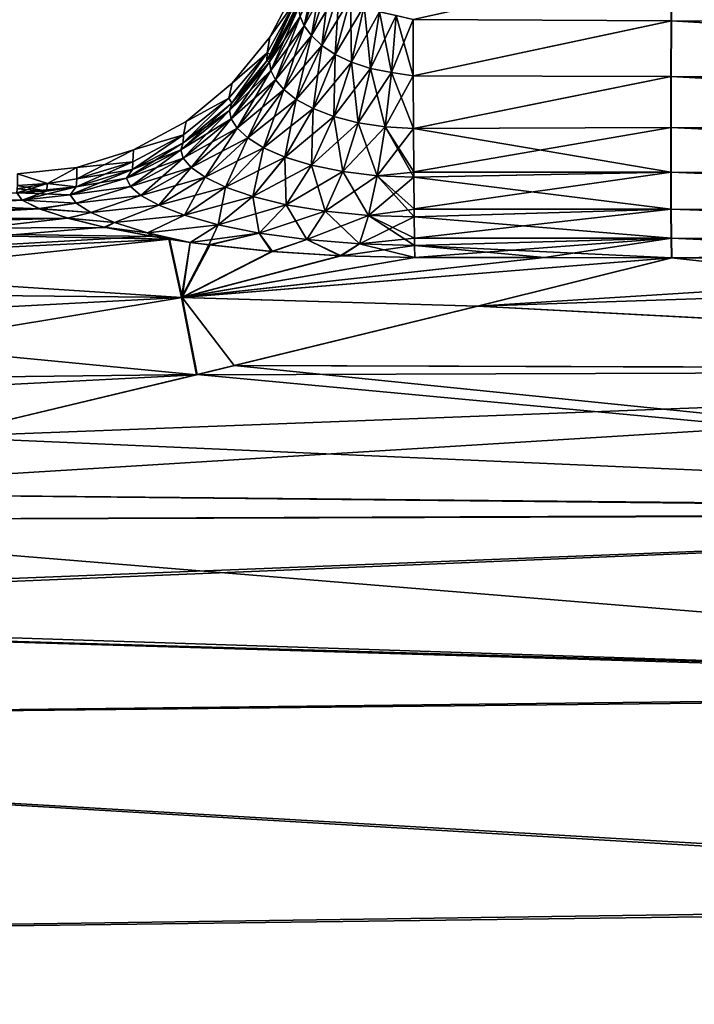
# Model space of a CAD drawing. Header units: metres. Extents: x 59 to 132, y -85 to 85.
# Tile 23 of 35: x 117.54 to 123.05, y 15.97 to 24.02. Entities that reach past the tile are written whole.
import ezdxf

# ---------------------------------------------------------------- set-up
doc = ezdxf.new("R2010")
doc.units = ezdxf.units.M
doc.layers.add('solid_21424500', color=7, linetype='CONTINUOUS')

msp = doc.modelspace()

# ---------------------------------------------------------------- linework, layer by layer
at = {"layer": 'solid_21424500'}
for points in [[(119.866249, 23.966637, 3.652904), (119.978767, 24.502693, 3.53731), (119.831596, 24.043629, 3.516143)], [(119.866249, 23.966637, 3.652904), (120.016823, 24.425083, 3.654044), (119.978767, 24.502693, 3.53731)], [(122.863472, 24.008406, -4.124275), (120.756241, 24.018255, -4.143424), (122.866264, 24.486567, -4.079709)], [(120.756241, 24.017557, 4.143557), (122.86557, 24.008396, 4.124256), (122.868362, 24.486538, 4.07969)], [(131.250854, 23.961645, -4.051515), (122.863472, 24.008406, -4.124275), (122.866264, 24.486567, -4.079709)], [(122.868362, 24.486538, 4.07969), (122.86557, 24.008396, 4.124256), (131.250519, 23.961632, 4.05152)], [(131.250854, 23.961645, -4.051515), (122.866264, 24.486567, -4.079709), (131.249908, 24.427891, -4.006546)], [(122.868362, 24.486538, 4.07969), (131.250519, 23.961632, 4.05152), (131.249908, 24.427891, 4.006546)], [(119.831596, 24.043673, -3.516123), (120.016823, 24.425114, -3.654043), (119.866249, 23.966669, -3.652903)], [(119.866249, 23.966669, -3.652903), (120.016823, 24.425114, -3.654043), (120.074013, 24.344755, -3.765576)], [(119.924767, 23.886389, 3.787729), (120.016823, 24.425083, 3.654044), (119.866249, 23.966637, 3.652904)], [(119.924767, 23.886389, 3.787729), (120.073997, 24.344738, 3.76556), (120.016823, 24.425083, 3.654044)], [(119.811752, 24.305382, 0.000109), (119.583183, 23.874937, 0.000104), (119.799347, 24.177727, 2.528355)], [(119.811752, 24.305382, 0.000109), (119.799347, 24.177794, -2.528121), (119.583183, 23.874937, 0.000104)], [(119.866249, 23.966669, -3.652903), (120.074013, 24.344755, -3.765576), (119.924782, 23.886406, -3.787747)], [(120.008621, 23.806969, 3.916317), (120.073997, 24.344738, 3.76556), (119.924767, 23.886389, 3.787729)], [(119.924782, 23.886406, -3.787747), (120.074013, 24.344755, -3.765576), (120.150208, 24.265821, -3.868748)], [(120.008621, 23.806969, 3.916317), (120.150192, 24.265814, 3.868725), (120.073997, 24.344738, 3.76556)], [(119.924782, 23.886406, -3.787747), (120.150208, 24.265821, -3.868748), (120.008644, 23.806976, -3.916346)], [(120.118126, 23.732857, 4.033361), (120.150192, 24.265814, 3.868725), (120.008621, 23.806969, 3.916317)], [(120.008644, 23.806976, -3.916346), (120.150208, 24.265821, -3.868748), (120.244652, 24.192722, -3.960107)], [(120.118126, 23.732857, 4.033361), (120.244629, 24.192717, 3.960085), (120.150192, 24.265814, 3.868725)], [(119.799347, 24.177794, -2.528121), (119.594925, 23.730335, -3.199354), (119.56089, 23.679752, -3.193805)], [(119.561485, 23.746124, -2.494573), (119.799347, 24.177794, -2.528121), (119.56089, 23.679752, -3.193805)], [(119.583183, 23.874937, 0.000104), (119.799347, 24.177794, -2.528121), (119.561485, 23.746124, -2.494573)], [(119.799347, 24.177727, 2.528355), (119.561485, 23.746067, 2.494806), (119.594925, 23.730293, 3.19936)], [(119.583183, 23.874937, 0.000104), (119.561485, 23.746067, 2.494806), (119.799347, 24.177727, 2.528355)], [(119.582214, 23.671139, 3.360875), (119.824928, 24.17285, 3.247915), (119.798538, 24.109097, 3.24092)], [(119.818794, 24.113935, 3.380505), (119.824928, 24.17285, 3.247915), (119.582214, 23.671139, 3.360875)], [(119.799347, 24.177794, -2.528121), (119.798553, 24.109171, -3.24092), (119.594925, 23.730335, -3.199354)], [(119.799347, 24.177727, 2.528355), (119.594925, 23.730293, 3.19936), (119.798538, 24.109097, 3.24092)], [(120.008644, 23.806976, -3.916346), (120.244652, 24.192722, -3.960107), (120.118149, 23.732862, -4.033388)], [(120.251938, 23.668619, 4.132994), (120.244629, 24.192717, 3.960085), (120.118126, 23.732857, 4.033361)], [(120.118149, 23.732862, -4.033388), (120.244652, 24.192722, -3.960107), (120.355682, 24.129807, -4.03607)], [(120.251938, 23.668619, 4.132994), (120.355652, 24.129801, 4.036053), (120.244629, 24.192717, 3.960085)], [(119.818787, 24.113981, -3.380488), (119.582214, 23.671185, -3.360854), (119.594925, 23.730335, -3.199354)], [(119.818787, 24.113981, -3.380488), (119.831596, 24.043673, -3.516123), (119.582214, 23.671185, -3.360854)], [(119.818794, 24.113935, 3.380505), (119.582214, 23.671139, 3.360875), (119.592789, 23.601765, 3.528261)], [(119.582214, 23.671139, 3.360875), (119.798538, 24.109097, 3.24092), (119.594925, 23.730293, 3.19936)], [(119.831596, 24.043629, 3.516143), (119.818794, 24.113935, 3.380505), (119.592789, 23.601765, 3.528261)], [(119.818787, 24.113981, -3.380488), (119.594925, 23.730335, -3.199354), (119.798553, 24.109171, -3.24092)], [(120.118149, 23.732862, -4.033388), (120.355682, 24.129807, -4.03607), (120.251968, 23.668623, -4.133018)], [(120.406883, 23.61862, 4.209261), (120.355652, 24.129801, 4.036053), (120.251938, 23.668619, 4.132994)], [(120.251968, 23.668623, -4.133018), (120.355682, 24.129807, -4.03607), (120.480667, 24.081139, -4.093132)], [(120.251968, 23.668623, -4.133018), (120.480667, 24.081139, -4.093132), (120.406929, 23.618629, -4.209272)], [(120.406883, 23.61862, 4.209261), (120.480637, 24.081129, 4.093123), (120.355652, 24.129801, 4.036053)], [(120.577614, 23.586555, 4.256907), (120.480637, 24.081129, 4.093123), (120.406883, 23.61862, 4.209261)], [(120.406929, 23.618629, -4.209272), (120.480667, 24.081139, -4.093132), (120.615822, 24.050064, -4.128293)], [(120.577614, 23.586555, 4.256907), (120.615807, 24.050058, 4.128284), (120.480637, 24.081129, 4.093123)], [(119.831596, 24.043673, -3.516123), (119.592781, 23.601809, -3.528235), (119.582214, 23.671185, -3.360854)], [(119.831596, 24.043673, -3.516123), (119.866249, 23.966669, -3.652903), (119.592781, 23.601809, -3.528235)], [(119.831596, 24.043629, 3.516143), (119.592789, 23.601765, 3.528261), (119.630569, 23.525368, 3.699346)], [(119.866249, 23.966637, 3.652904), (119.831596, 24.043629, 3.516143), (119.630569, 23.525368, 3.699346)], [(120.406929, 23.618629, -4.209272), (120.615822, 24.050064, -4.128293), (120.577629, 23.586561, -4.256921)], [(120.577614, 23.586555, 4.256907), (120.756744, 23.557539, 4.279336), (120.615807, 24.050058, 4.128284)], [(120.577629, 23.586561, -4.256921), (120.615822, 24.050064, -4.128293), (120.756241, 24.018255, -4.143424)], [(120.756241, 24.018255, -4.143424), (120.756744, 23.557863, -4.279211), (120.577629, 23.586561, -4.256921)], [(120.615807, 24.050058, 4.128284), (120.756744, 23.557539, 4.279336), (120.756241, 24.017557, 4.143557)], [(122.863472, 24.008406, -4.124275), (120.756744, 23.557863, -4.279211), (120.756241, 24.018255, -4.143424)], [(120.756241, 24.017557, 4.143557), (120.756744, 23.557539, 4.279336), (122.86557, 24.008396, 4.124256)], [(122.863472, 24.008406, -4.124275), (122.861603, 23.553875, -4.258535), (120.756744, 23.557863, -4.279211)], [(120.756744, 23.557539, 4.279336), (122.863701, 23.553865, 4.258516), (122.86557, 24.008396, 4.124256)], [(131.250748, 23.512539, -4.180864), (122.861603, 23.553875, -4.258535), (122.863472, 24.008406, -4.124275)], [(131.250854, 23.961645, -4.051515), (131.250748, 23.512539, -4.180864), (122.863472, 24.008406, -4.124275)], [(122.86557, 24.008396, 4.124256), (122.863701, 23.553865, 4.258516), (131.250381, 23.51252, 4.180875)], [(122.86557, 24.008396, 4.124256), (131.250381, 23.51252, 4.180875), (131.250519, 23.961632, 4.05152)], [(119.866249, 23.966669, -3.652903), (119.630569, 23.5254, -3.699343), (119.592781, 23.601809, -3.528235)], [(119.866249, 23.966669, -3.652903), (119.924782, 23.886406, -3.787747), (119.630569, 23.5254, -3.699343)], [(119.866249, 23.966637, 3.652904), (119.630569, 23.525368, 3.699346), (119.699028, 23.445213, 3.870347)], [(119.924767, 23.886389, 3.787729), (119.866249, 23.966637, 3.652904), (119.699028, 23.445213, 3.870347)], [(119.583183, 23.874937, 0.000104), (119.275444, 23.497021, 0.0001), (119.561485, 23.746067, 2.494806)], [(119.583183, 23.874937, 0.000104), (119.561485, 23.746124, -2.494573), (119.275444, 23.497021, 0.0001)], [(119.924782, 23.886406, -3.787747), (119.699036, 23.44523, -3.87037), (119.630569, 23.5254, -3.699343)], [(119.924767, 23.886389, 3.787729), (119.699028, 23.445213, 3.870347), (119.800888, 23.365314, 4.035536)], [(119.924782, 23.886406, -3.787747), (120.008644, 23.806976, -3.916346), (119.699036, 23.44523, -3.87037)], [(120.008621, 23.806969, 3.916317), (119.924767, 23.886389, 3.787729), (119.800888, 23.365314, 4.035536)], [(119.249359, 23.375578, -2.465776), (119.561485, 23.746124, -2.494573), (119.272606, 23.334091, -3.155879)], [(119.275444, 23.497021, 0.0001), (119.561485, 23.746124, -2.494573), (119.249359, 23.375578, -2.465776)], [(119.561485, 23.746067, 2.494806), (119.249374, 23.375528, 2.466007), (119.272606, 23.334049, 3.155887)], [(119.275444, 23.497021, 0.0001), (119.249374, 23.375528, 2.466007), (119.561485, 23.746067, 2.494806)], [(119.561485, 23.746124, -2.494573), (119.56089, 23.679752, -3.193805), (119.272606, 23.334091, -3.155879)], [(119.561485, 23.746067, 2.494806), (119.272606, 23.334049, 3.155887), (119.560875, 23.679689, 3.193808)], [(119.561485, 23.746067, 2.494806), (119.560875, 23.679689, 3.193808), (119.594925, 23.730293, 3.19936)], [(120.008644, 23.806976, -3.916346), (119.800919, 23.365322, -4.035573), (119.699036, 23.44523, -3.87037)], [(120.008621, 23.806969, 3.916317), (119.800888, 23.365314, 4.035536), (119.937241, 23.290228, 4.187563)], [(120.008644, 23.806976, -3.916346), (120.118149, 23.732862, -4.033388), (119.800919, 23.365322, -4.035573)], [(120.118126, 23.732857, 4.033361), (120.008621, 23.806969, 3.916317), (119.937241, 23.290228, 4.187563)], [(119.255737, 23.275482, 3.362115), (119.594925, 23.730293, 3.19936), (119.560875, 23.679689, 3.193808)], [(119.582214, 23.671139, 3.360875), (119.594925, 23.730293, 3.19936), (119.255737, 23.275482, 3.362115)], [(119.255737, 23.275482, 3.362115), (119.560875, 23.679689, 3.193808), (119.272606, 23.334049, 3.155887)], [(119.582214, 23.671185, -3.360854), (119.255737, 23.27553, -3.362087), (119.272606, 23.334091, -3.155879)], [(119.582214, 23.671185, -3.360854), (119.592781, 23.601809, -3.528235), (119.255737, 23.27553, -3.362087)], [(119.582214, 23.671139, 3.360875), (119.255737, 23.275482, 3.362115), (119.268814, 23.206944, 3.57607)], [(119.592789, 23.601765, 3.528261), (119.582214, 23.671139, 3.360875), (119.268814, 23.206944, 3.57607)], [(119.582214, 23.671185, -3.360854), (119.272606, 23.334091, -3.155879), (119.56089, 23.679752, -3.193805)], [(119.594925, 23.730335, -3.199354), (119.582214, 23.671185, -3.360854), (119.56089, 23.679752, -3.193805)], [(120.118149, 23.732862, -4.033388), (119.937271, 23.290234, -4.187597), (119.800919, 23.365322, -4.035573)], [(120.118126, 23.732857, 4.033361), (119.937241, 23.290228, 4.187563), (120.106728, 23.224714, 4.318157)], [(120.118149, 23.732862, -4.033388), (120.251968, 23.668623, -4.133018), (119.937271, 23.290234, -4.187597)], [(120.251968, 23.668623, -4.133018), (120.106773, 23.224718, -4.318188), (119.937271, 23.290234, -4.187597)], [(120.251938, 23.668619, 4.132994), (120.118126, 23.732857, 4.033361), (120.106728, 23.224714, 4.318157)], [(120.251938, 23.668619, 4.132994), (120.106728, 23.224714, 4.318157), (120.305336, 23.173437, 4.418836)], [(120.251968, 23.668623, -4.133018), (120.406929, 23.618629, -4.209272), (120.106773, 23.224718, -4.318188)], [(120.406883, 23.61862, 4.209261), (120.251938, 23.668619, 4.132994), (120.305336, 23.173437, 4.418836)], [(119.592781, 23.601809, -3.528235), (119.268799, 23.206987, -3.576037), (119.255737, 23.27553, -3.362087)], [(119.592781, 23.601809, -3.528235), (119.630569, 23.5254, -3.699343), (119.268799, 23.206987, -3.576037)], [(119.592789, 23.601765, 3.528261), (119.268814, 23.206944, 3.57607), (119.316681, 23.131077, 3.794949)], [(119.630569, 23.525368, 3.699346), (119.592789, 23.601765, 3.528261), (119.316681, 23.131077, 3.794949)], [(120.406929, 23.618629, -4.209272), (120.305397, 23.173447, -4.41885), (120.106773, 23.224718, -4.318188)], [(120.406883, 23.61862, 4.209261), (120.305336, 23.173437, 4.418836), (120.525848, 23.140417, 4.482055)], [(120.406929, 23.618629, -4.209272), (120.577629, 23.586561, -4.256921), (120.305397, 23.173447, -4.41885)], [(120.577629, 23.586561, -4.256921), (120.525864, 23.140425, -4.482075), (120.305397, 23.173447, -4.41885)], [(120.577614, 23.586555, 4.256907), (120.406883, 23.61862, 4.209261), (120.525848, 23.140417, 4.482055)], [(120.577614, 23.586555, 4.256907), (120.525848, 23.140417, 4.482055), (120.758064, 23.128357, 4.502775)], [(120.577629, 23.586561, -4.256921), (120.756744, 23.557863, -4.279211), (120.525864, 23.140425, -4.482075)], [(120.577614, 23.586555, 4.256907), (120.758064, 23.128357, 4.502775), (120.756744, 23.557539, 4.279336)], [(119.275444, 23.497021, 0.0001), (118.90023, 23.185991, 0.000096), (119.249374, 23.375528, 2.466007)], [(119.275444, 23.497021, 0.0001), (119.249359, 23.375578, -2.465776), (118.90023, 23.185991, 0.000096)], [(119.630569, 23.5254, -3.699343), (119.316681, 23.131109, -3.794946), (119.268799, 23.206987, -3.576037)], [(119.630569, 23.5254, -3.699343), (119.699036, 23.44523, -3.87037), (119.316681, 23.131109, -3.794946)], [(119.630569, 23.525368, 3.699346), (119.316681, 23.131077, 3.794949), (119.40387, 23.051006, 4.013917)], [(119.699028, 23.445213, 3.870347), (119.630569, 23.525368, 3.699346), (119.40387, 23.051006, 4.013917)], [(120.756744, 23.557863, -4.279211), (120.758057, 23.128361, -4.502782), (120.525864, 23.140425, -4.482075)], [(122.861603, 23.553875, -4.258535), (120.758057, 23.128361, -4.502782), (120.756744, 23.557863, -4.279211)], [(120.756744, 23.557539, 4.279336), (120.758064, 23.128357, 4.502775), (122.863701, 23.553865, 4.258516)], [(122.861603, 23.553875, -4.258535), (122.860687, 23.135874, -4.474216), (120.758057, 23.128361, -4.502782)], [(120.758064, 23.128357, 4.502775), (122.862785, 23.135857, 4.4742), (122.863701, 23.553865, 4.258516)], [(131.249664, 23.096241, -4.391003), (122.860687, 23.135874, -4.474216), (122.861603, 23.553875, -4.258535)], [(131.250748, 23.512539, -4.180864), (131.249664, 23.096241, -4.391003), (122.861603, 23.553875, -4.258535)], [(122.863701, 23.553865, 4.258516), (122.862785, 23.135857, 4.4742), (131.249298, 23.096226, 4.391017)], [(122.863701, 23.553865, 4.258516), (131.249298, 23.096226, 4.391017), (131.250381, 23.51252, 4.180875)], [(119.699036, 23.44523, -3.87037), (119.403885, 23.051023, -4.013947), (119.316681, 23.131109, -3.794946)], [(119.699028, 23.445213, 3.870347), (119.40387, 23.051006, 4.013917), (119.533943, 22.97068, 4.225615)], [(119.699036, 23.44523, -3.87037), (119.800919, 23.365322, -4.035573), (119.403885, 23.051023, -4.013947)], [(119.800888, 23.365314, 4.035536), (119.699028, 23.445213, 3.870347), (119.533943, 22.97068, 4.225615)], [(119.255737, 23.275482, 3.362115), (119.272606, 23.334049, 3.155887), (118.857162, 22.95343, 3.384801)], [(118.857162, 22.95343, 3.384801), (119.272606, 23.334049, 3.155887), (118.875977, 23.011629, 3.120513)], [(119.249359, 23.375578, -2.465776), (119.272606, 23.334091, -3.155879), (118.875977, 23.011671, -3.120503)], [(118.877869, 23.076454, -2.44253), (119.249359, 23.375578, -2.465776), (118.875977, 23.011671, -3.120503)], [(119.249374, 23.375528, 2.466007), (118.875977, 23.011629, 3.120513), (119.272606, 23.334049, 3.155887)], [(119.249374, 23.375528, 2.466007), (118.877892, 23.076405, 2.44276), (118.875977, 23.011629, 3.120513)], [(119.255737, 23.27553, -3.362087), (118.875977, 23.011671, -3.120503), (119.272606, 23.334091, -3.155879)], [(118.90023, 23.185991, 0.000096), (119.249359, 23.375578, -2.465776), (118.877869, 23.076454, -2.44253)], [(118.90023, 23.185991, 0.000096), (118.877892, 23.076405, 2.44276), (119.249374, 23.375528, 2.466007)], [(119.800919, 23.365322, -4.035573), (119.533974, 22.97069, -4.225661), (119.403885, 23.051023, -4.013947)], [(119.800888, 23.365314, 4.035536), (119.533943, 22.97068, 4.225615), (119.708328, 22.89472, 4.42058)], [(119.800919, 23.365322, -4.035573), (119.937271, 23.290234, -4.187597), (119.533974, 22.97069, -4.225661)], [(119.937241, 23.290228, 4.187563), (119.800888, 23.365314, 4.035536), (119.708328, 22.89472, 4.42058)], [(119.255737, 23.27553, -3.362087), (118.857162, 22.953478, -3.384766), (118.875977, 23.011671, -3.120503)], [(119.255737, 23.27553, -3.362087), (119.268799, 23.206987, -3.576037), (118.857162, 22.953478, -3.384766)], [(119.255737, 23.275482, 3.362115), (118.857162, 22.95343, 3.384801), (118.877457, 22.885571, 3.657672)], [(119.268814, 23.206944, 3.57607), (119.255737, 23.275482, 3.362115), (118.877457, 22.885571, 3.657672)], [(119.937271, 23.290234, -4.187597), (119.708366, 22.894728, -4.420624), (119.533974, 22.97069, -4.225661)], [(119.937241, 23.290228, 4.187563), (119.708328, 22.89472, 4.42058), (119.925339, 22.82807, 4.588154)], [(119.937271, 23.290234, -4.187597), (120.106773, 23.224718, -4.318188), (119.708366, 22.894728, -4.420624)], [(120.106728, 23.224714, 4.318157), (119.937241, 23.290228, 4.187563), (119.925339, 22.82807, 4.588154)], [(118.90023, 23.185991, 0.000096), (118.471794, 22.953671, 0.000093), (118.877892, 23.076405, 2.44276)], [(118.90023, 23.185991, 0.000096), (118.877869, 23.076454, -2.44253), (118.471794, 22.953671, 0.000093)], [(119.268799, 23.206987, -3.576037), (118.877449, 22.885614, -3.657631), (118.857162, 22.953478, -3.384766)], [(119.268799, 23.206987, -3.576037), (119.316681, 23.131109, -3.794946), (118.877449, 22.885614, -3.657631)], [(119.268814, 23.206944, 3.57607), (118.877457, 22.885571, 3.657672), (118.941963, 22.810137, 3.935222)], [(119.316681, 23.131077, 3.794949), (119.268814, 23.206944, 3.57607), (118.941963, 22.810137, 3.935222)], [(120.106773, 23.224718, -4.318188), (119.925392, 22.828074, -4.588194), (119.708366, 22.894728, -4.420624)], [(120.106728, 23.224714, 4.318157), (119.925339, 22.82807, 4.588154), (120.179832, 22.775652, 4.717399)], [(120.106773, 23.224718, -4.318188), (120.305397, 23.173447, -4.41885), (119.925392, 22.828074, -4.588194)], [(120.305397, 23.173447, -4.41885), (120.179901, 22.775661, -4.717417), (119.925392, 22.828074, -4.588194)], [(120.305336, 23.173437, 4.418836), (120.106728, 23.224714, 4.318157), (120.179832, 22.775652, 4.717399)], [(120.305336, 23.173437, 4.418836), (120.179832, 22.775652, 4.717399), (120.462524, 22.741777, 4.79858)], [(120.305397, 23.173447, -4.41885), (120.525864, 23.140425, -4.482075), (120.179901, 22.775661, -4.717417)], [(120.525848, 23.140417, 4.482055), (120.305336, 23.173437, 4.418836), (120.462524, 22.741777, 4.79858)], [(119.316681, 23.131109, -3.794946), (118.941963, 22.810169, -3.935218), (118.877449, 22.885614, -3.657631)], [(119.316681, 23.131109, -3.794946), (119.403885, 23.051023, -4.013947), (118.941963, 22.810169, -3.935218)], [(119.316681, 23.131077, 3.794949), (118.941963, 22.810137, 3.935222), (119.055763, 22.730133, 4.211287)], [(119.40387, 23.051006, 4.013917), (119.316681, 23.131077, 3.794949), (119.055763, 22.730133, 4.211287)], [(120.525864, 23.140425, -4.482075), (120.462547, 22.741783, -4.798606), (120.179901, 22.775661, -4.717417)], [(120.525848, 23.140417, 4.482055), (120.462524, 22.741777, 4.79858), (120.760284, 22.729572, 4.825026)], [(120.525864, 23.140425, -4.482075), (120.758057, 23.128361, -4.502782), (120.462547, 22.741783, -4.798606)], [(120.758057, 23.128361, -4.502782), (120.759987, 22.771574, -4.784256), (120.462547, 22.741783, -4.798606)], [(120.525848, 23.140417, 4.482055), (120.760284, 22.729572, 4.825026), (120.759987, 22.772488, 4.783378)], [(120.525848, 23.140417, 4.482055), (120.759987, 22.772488, 4.783378), (120.758064, 23.128357, 4.502775)], [(122.860687, 23.135874, -4.474216), (122.860733, 22.770933, -4.759392), (120.758057, 23.128361, -4.502782)], [(122.860733, 22.770933, -4.759392), (120.759987, 22.771574, -4.784256), (120.758057, 23.128361, -4.502782)], [(120.758064, 23.128357, 4.502775), (120.759987, 22.772488, 4.783378), (122.862785, 23.135857, 4.4742)], [(120.759987, 22.772488, 4.783378), (122.862831, 22.770908, 4.759384), (122.862785, 23.135857, 4.4742)], [(131.24765, 22.726231, -4.674806), (122.860733, 22.770933, -4.759392), (122.860687, 23.135874, -4.474216)], [(131.249664, 23.096241, -4.391003), (131.24765, 22.726231, -4.674806), (122.860687, 23.135874, -4.474216)], [(122.862785, 23.135857, 4.4742), (131.247284, 22.726223, 4.67482), (131.249298, 23.096226, 4.391017)], [(122.862785, 23.135857, 4.4742), (122.862831, 22.770908, 4.759384), (131.247284, 22.726223, 4.67482)], [(118.413101, 22.722427, 3.426884), (118.875977, 23.011629, 3.120513), (118.462601, 22.792961, 3.096522)], [(118.857162, 22.95343, 3.384801), (118.875977, 23.011629, 3.120513), (118.413101, 22.722427, 3.426884)], [(118.877892, 23.076405, 2.44276), (118.462601, 22.792961, 3.096522), (118.875977, 23.011629, 3.120513)], [(118.877892, 23.076405, 2.44276), (118.464485, 22.856615, 2.425677), (118.462601, 22.792961, 3.096522)], [(118.877869, 23.076454, -2.44253), (118.875977, 23.011671, -3.120503), (118.462608, 22.793007, -3.096512)], [(118.464462, 22.856668, -2.425449), (118.877869, 23.076454, -2.44253), (118.462608, 22.793007, -3.096512)], [(118.875977, 23.011671, -3.120503), (118.857162, 22.953478, -3.384766), (118.462608, 22.793007, -3.096512)], [(118.471794, 22.953671, 0.000093), (118.877869, 23.076454, -2.44253), (118.464462, 22.856668, -2.425449)], [(118.471794, 22.953671, 0.000093), (118.464485, 22.856615, 2.425677), (118.877892, 23.076405, 2.44276)], [(119.403885, 23.051023, -4.013947), (119.055779, 22.73015, -4.211325), (118.941963, 22.810169, -3.935218)], [(119.40387, 23.051006, 4.013917), (119.055763, 22.730133, 4.211287), (119.222763, 22.64946, 4.476775)], [(119.403885, 23.051023, -4.013947), (119.533974, 22.97069, -4.225661), (119.055779, 22.73015, -4.211325)], [(119.533943, 22.97068, 4.225615), (119.40387, 23.051006, 4.013917), (119.222763, 22.64946, 4.476775)], [(118.471794, 22.953671, 0.000093), (118.006432, 22.808887, 0.000091), (118.464485, 22.856615, 2.425677)], [(118.471794, 22.953671, 0.000093), (118.007729, 22.715672, -2.414492), (118.006432, 22.808887, 0.000091)], [(118.471794, 22.953671, 0.000093), (118.464462, 22.856668, -2.425449), (118.007729, 22.715672, -2.414492)], [(118.857162, 22.953478, -3.384766), (118.413094, 22.722475, -3.426842), (118.462608, 22.793007, -3.096512)], [(118.857162, 22.953478, -3.384766), (118.877449, 22.885614, -3.657631), (118.413094, 22.722475, -3.426842)], [(118.857162, 22.95343, 3.384801), (118.413101, 22.722427, 3.426884), (118.444756, 22.655054, 3.767032)], [(118.877457, 22.885571, 3.657672), (118.857162, 22.95343, 3.384801), (118.444756, 22.655054, 3.767032)], [(119.533974, 22.97069, -4.225661), (119.222809, 22.649469, -4.476834), (119.055779, 22.73015, -4.211325)], [(119.533943, 22.97068, 4.225615), (119.222763, 22.64946, 4.476775), (119.444328, 22.57279, 4.720173)], [(119.533974, 22.97069, -4.225661), (119.708366, 22.894728, -4.420624), (119.222809, 22.649469, -4.476834)], [(119.708328, 22.89472, 4.42058), (119.533943, 22.97068, 4.225615), (119.444328, 22.57279, 4.720173)], [(118.464462, 22.856668, -2.425449), (118.462608, 22.793007, -3.096512), (118.001808, 22.651979, -3.081039)], [(118.007729, 22.715672, -2.414492), (118.464462, 22.856668, -2.425449), (118.001808, 22.651979, -3.081039)], [(118.006432, 22.808887, 0.000091), (118.007744, 22.715611, 2.414719), (118.464485, 22.856615, 2.425677)], [(118.464485, 22.856615, 2.425677), (118.007744, 22.715611, 2.414719), (118.462601, 22.792961, 3.096522)], [(118.877449, 22.885614, -3.657631), (118.44474, 22.6551, -3.766982), (118.413094, 22.722475, -3.426842)], [(118.877449, 22.885614, -3.657631), (118.941963, 22.810169, -3.935218), (118.44474, 22.6551, -3.766982)], [(118.877457, 22.885571, 3.657672), (118.444756, 22.655054, 3.767032), (118.531219, 22.579931, 4.110202)], [(118.941963, 22.810137, 3.935222), (118.877457, 22.885571, 3.657672), (118.531219, 22.579931, 4.110202)], [(119.708366, 22.894728, -4.420624), (119.444382, 22.572796, -4.720228), (119.222809, 22.649469, -4.476834)], [(119.708328, 22.89472, 4.42058), (119.444328, 22.57279, 4.720173), (119.718079, 22.505213, 4.928599)], [(119.708366, 22.894728, -4.420624), (119.925392, 22.828074, -4.588194), (119.444382, 22.572796, -4.720228)], [(119.925339, 22.82807, 4.588154), (119.708328, 22.89472, 4.42058), (119.718079, 22.505213, 4.928599)], [(118.006432, 22.808887, 0.000091), (117.52182, 22.756872, 0.000091), (117.76725, 22.677948, 2.411792)], [(118.006432, 22.808887, 0.000091), (117.767242, 22.678011, -2.411565), (117.52182, 22.756872, 0.000091)], [(118.006432, 22.808887, 0.000091), (118.007729, 22.715672, -2.414492), (117.767242, 22.678011, -2.411565)], [(118.006432, 22.808887, 0.000091), (117.76725, 22.677948, 2.411792), (118.007744, 22.715611, 2.414719)], [(117.953751, 22.58651, 3.49367), (118.462601, 22.792961, 3.096522), (118.001808, 22.651936, 3.08105)], [(118.413101, 22.722427, 3.426884), (118.462601, 22.792961, 3.096522), (117.953751, 22.58651, 3.49367)], [(118.462608, 22.793007, -3.096512), (118.413094, 22.722475, -3.426842), (118.001808, 22.651979, -3.081039)], [(118.007744, 22.715611, 2.414719), (118.001808, 22.651936, 3.08105), (118.462601, 22.792961, 3.096522)], [(118.941963, 22.810169, -3.935218), (118.531212, 22.579964, -4.110198), (118.44474, 22.6551, -3.766982)], [(118.941963, 22.810169, -3.935218), (119.055779, 22.73015, -4.211325), (118.531212, 22.579964, -4.110198)], [(118.941963, 22.810137, 3.935222), (118.531219, 22.579931, 4.110202), (118.677635, 22.499975, 4.448719)], [(119.055763, 22.730133, 4.211287), (118.941963, 22.810137, 3.935222), (118.677635, 22.499975, 4.448719)], [(119.925392, 22.828074, -4.588194), (119.718147, 22.505217, -4.928648), (119.444382, 22.572796, -4.720228)], [(119.925339, 22.82807, 4.588154), (119.718079, 22.505213, 4.928599), (120.037529, 22.451864, 5.088891)], [(119.925392, 22.828074, -4.588194), (120.179901, 22.775661, -4.717417), (119.718147, 22.505217, -4.928648)], [(120.179901, 22.775661, -4.717417), (120.037621, 22.451876, -5.088913), (119.718147, 22.505217, -4.928648)], [(120.179832, 22.775652, 4.717399), (119.925339, 22.82807, 4.588154), (120.037529, 22.451864, 5.088891)], [(120.179832, 22.775652, 4.717399), (120.037529, 22.451864, 5.088891), (120.391266, 22.417295, 5.189364)], [(120.179901, 22.775661, -4.717417), (120.462547, 22.741783, -4.798606), (120.037621, 22.451876, -5.088913)], [(120.462524, 22.741777, 4.79858), (120.179832, 22.775652, 4.717399), (120.391266, 22.417295, 5.189364)], [(120.759987, 22.771574, -4.784256), (120.760277, 22.729475, -4.825135), (120.462547, 22.741783, -4.798606)], [(120.759987, 22.772488, 4.783378), (120.760284, 22.729572, 4.825026), (122.862831, 22.770908, 4.759384)], [(122.860733, 22.770933, -4.759392), (120.760277, 22.729475, -4.825135), (120.759987, 22.771574, -4.784256)], [(122.860733, 22.770933, -4.759392), (122.861702, 22.468721, -5.101692), (120.760277, 22.729475, -4.825135)], [(120.760284, 22.729572, 4.825026), (120.762535, 22.470739, 5.126883), (122.862831, 22.770908, 4.759384)], [(120.762535, 22.470739, 5.126883), (122.8638, 22.468691, 5.101694), (122.862831, 22.770908, 4.759384)], [(131.244751, 22.415255, -5.022559), (122.861702, 22.468721, -5.101692), (122.860733, 22.770933, -4.759392)], [(131.24765, 22.726231, -4.674806), (131.244751, 22.415255, -5.022559), (122.860733, 22.770933, -4.759392)], [(122.862831, 22.770908, 4.759384), (131.24437, 22.415253, 5.022568), (131.247284, 22.726223, 4.67482)], [(122.862831, 22.770908, 4.759384), (122.8638, 22.468691, 5.101694), (131.24437, 22.415253, 5.022568)], [(117.767242, 22.678011, -2.411565), (117.52182, 22.663158, -2.409839), (117.52182, 22.756872, 0.000091)], [(117.76725, 22.677948, 2.411792), (117.52182, 22.756872, 0.000091), (117.52182, 22.663139, 2.410069)], [(117.767242, 22.678011, -2.411565), (118.007729, 22.715672, -2.414492), (118.001808, 22.651979, -3.081039)], [(118.007744, 22.715611, 2.414719), (117.76725, 22.677948, 2.411792), (118.001808, 22.651936, 3.08105)], [(118.413094, 22.722475, -3.426842), (117.953751, 22.586554, -3.493652), (118.001808, 22.651979, -3.081039)], [(118.413094, 22.722475, -3.426842), (118.44474, 22.6551, -3.766982), (117.953751, 22.586554, -3.493652)], [(118.444756, 22.655054, 3.767032), (118.413101, 22.722427, 3.426884), (117.953751, 22.58651, 3.49367)], [(119.055779, 22.73015, -4.211325), (118.67765, 22.499992, -4.448766), (118.531212, 22.579964, -4.110198)], [(119.055763, 22.730133, 4.211287), (118.677635, 22.499975, 4.448719), (118.887764, 22.419054, 4.771764)], [(119.055779, 22.73015, -4.211325), (119.222809, 22.649469, -4.476834), (118.67765, 22.499992, -4.448766)], [(119.222763, 22.64946, 4.476775), (119.055763, 22.730133, 4.211287), (118.887764, 22.419054, 4.771764)], [(120.462547, 22.741783, -4.798606), (120.391296, 22.417303, -5.189396), (120.037621, 22.451876, -5.088913)], [(120.462524, 22.741777, 4.79858), (120.391266, 22.417295, 5.189364), (120.76326, 22.405586, 5.220833)], [(120.462547, 22.741783, -4.798606), (120.760277, 22.729475, -4.825135), (120.391296, 22.417303, -5.189396)], [(120.760277, 22.729475, -4.825135), (120.762543, 22.469429, -5.128703), (120.391296, 22.417303, -5.189396)], [(120.462524, 22.741777, 4.79858), (120.76326, 22.405586, 5.220833), (120.762535, 22.470739, 5.126883)], [(120.462524, 22.741777, 4.79858), (120.762535, 22.470739, 5.126883), (120.760284, 22.729572, 4.825026)], [(122.861702, 22.468721, -5.101692), (120.762543, 22.469429, -5.128703), (120.760277, 22.729475, -4.825135)], [(117.767242, 22.678011, -2.411565), (117.517906, 22.601467, -3.075495), (117.519859, 22.635275, -2.743223)], [(117.767242, 22.678011, -2.411565), (118.001808, 22.651979, -3.081039), (117.517906, 22.601467, -3.075495)], [(118.001808, 22.651979, -3.081039), (117.953751, 22.586554, -3.493652), (117.517906, 22.601467, -3.075495)], [(117.760651, 22.614904, 3.076987), (117.519859, 22.63522, 2.743343), (117.517906, 22.601423, 3.075508)], [(117.760651, 22.614904, 3.076987), (117.517906, 22.601423, 3.075508), (117.559654, 22.542698, 3.560993)], [(117.767242, 22.678011, -2.411565), (117.519859, 22.635275, -2.743223), (117.52182, 22.663158, -2.409839)], [(117.760651, 22.614904, 3.076987), (117.52182, 22.663139, 2.410069), (117.519859, 22.63522, 2.743343)], [(117.76725, 22.677948, 2.411792), (117.52182, 22.663139, 2.410069), (117.760651, 22.614904, 3.076987)], [(117.760651, 22.614904, 3.076987), (117.559654, 22.542698, 3.560993), (118.001808, 22.651936, 3.08105)], [(117.953751, 22.58651, 3.49367), (118.001808, 22.651936, 3.08105), (117.559654, 22.542698, 3.560993)], [(117.76725, 22.677948, 2.411792), (117.760651, 22.614904, 3.076987), (118.001808, 22.651936, 3.08105)], [(118.44474, 22.6551, -3.766982), (118.003204, 22.517588, -3.914441), (117.953751, 22.586554, -3.493652)], [(118.444756, 22.655054, 3.767032), (117.953751, 22.58651, 3.49367), (118.003204, 22.517553, 3.914438)], [(118.44474, 22.6551, -3.766982), (118.531212, 22.579964, -4.110198), (118.003204, 22.517588, -3.914441)], [(118.531219, 22.579931, 4.110202), (118.444756, 22.655054, 3.767032), (118.003204, 22.517553, 3.914438)], [(119.222809, 22.649469, -4.476834), (118.887825, 22.419062, -4.771836), (118.67765, 22.499992, -4.448766)], [(119.222763, 22.64946, 4.476775), (118.887764, 22.419054, 4.771764), (119.162483, 22.341875, 5.065955)], [(119.222809, 22.649469, -4.476834), (119.444382, 22.572796, -4.720228), (118.887825, 22.419062, -4.771836)], [(119.444328, 22.57279, 4.720173), (119.222763, 22.64946, 4.476775), (119.162483, 22.341875, 5.065955)], [(117.561554, 22.542559, -3.562357), (117.700546, 22.472357, -4.049871), (114.549698, 22.601507, -2.832929)], [(114.597977, 22.302887, -4.930405), (114.549698, 22.601507, -2.832929), (117.700546, 22.472357, -4.049871)], [(117.517906, 22.601467, -3.075495), (117.561554, 22.542559, -3.562357), (114.549698, 22.601507, -2.832929)], [(114.572578, 22.379374, 4.514274), (117.559654, 22.542698, 3.560993), (117.517906, 22.601423, 3.075508)], [(114.572578, 22.379374, 4.514274), (117.699081, 22.473619, 4.041585), (117.559654, 22.542698, 3.560993)], [(117.953751, 22.586554, -3.493652), (117.561554, 22.542559, -3.562357), (117.517906, 22.601467, -3.075495)], [(117.953751, 22.58651, 3.49367), (117.559654, 22.542698, 3.560993), (118.003204, 22.517553, 3.914438)], [(118.003204, 22.517553, 3.914438), (117.559654, 22.542698, 3.560993), (117.699081, 22.473619, 4.041585)], [(117.953751, 22.586554, -3.493652), (118.003204, 22.517588, -3.914441), (117.561554, 22.542559, -3.562357)], [(118.003204, 22.517588, -3.914441), (117.700546, 22.472357, -4.049871), (117.561554, 22.542559, -3.562357)], [(118.531212, 22.579964, -4.110198), (118.121895, 22.440512, -4.335096), (118.003204, 22.517588, -3.914441)], [(118.531219, 22.579931, 4.110202), (118.003204, 22.517553, 3.914438), (118.121864, 22.440496, 4.335003)], [(118.677635, 22.499975, 4.448719), (118.531219, 22.579931, 4.110202), (118.121864, 22.440496, 4.335003)], [(118.531212, 22.579964, -4.110198), (118.67765, 22.499992, -4.448766), (118.121895, 22.440512, -4.335096)], [(119.444382, 22.572796, -4.720228), (119.162552, 22.341881, -5.066022), (118.887825, 22.419062, -4.771836)], [(119.444328, 22.57279, 4.720173), (119.162483, 22.341875, 5.065955), (119.498436, 22.273632, 5.316485)], [(119.444382, 22.572796, -4.720228), (119.718147, 22.505217, -4.928648), (119.162552, 22.341881, -5.066022)], [(119.718079, 22.505213, 4.928599), (119.444328, 22.57279, 4.720173), (119.498436, 22.273632, 5.316485)], [(114.572578, 22.379374, 4.514274), (117.930984, 22.396217, 4.505282), (117.699081, 22.473619, 4.041585)], [(114.597977, 22.302887, -4.930405), (117.700546, 22.472357, -4.049871), (117.936249, 22.394756, -4.513601)], [(118.003204, 22.517553, 3.914438), (117.699081, 22.473619, 4.041585), (118.121864, 22.440496, 4.335003)], [(118.121864, 22.440496, 4.335003), (117.699081, 22.473619, 4.041585), (117.930984, 22.396217, 4.505282)], [(118.003204, 22.517588, -3.914441), (118.121895, 22.440512, -4.335096), (117.700546, 22.472357, -4.049871)], [(118.121895, 22.440512, -4.335096), (117.936249, 22.394756, -4.513601), (117.700546, 22.472357, -4.049871)], [(118.677635, 22.499975, 4.448719), (118.121864, 22.440496, 4.335003), (118.314735, 22.358477, 4.745224)], [(118.67765, 22.499992, -4.448766), (118.314835, 22.358469, -4.745401), (118.121895, 22.440512, -4.335096)], [(118.887764, 22.419054, 4.771764), (118.677635, 22.499975, 4.448719), (118.314735, 22.358477, 4.745224)], [(118.67765, 22.499992, -4.448766), (118.887825, 22.419062, -4.771836), (118.314835, 22.358469, -4.745401)], [(119.718147, 22.505217, -4.928648), (119.498528, 22.273638, -5.316545), (119.162552, 22.341881, -5.066022)], [(119.718079, 22.505213, 4.928599), (119.498436, 22.273632, 5.316485), (119.887665, 22.219618, 5.508327)], [(119.718147, 22.505217, -4.928648), (120.037621, 22.451876, -5.088913), (119.498528, 22.273638, -5.316545)], [(120.037621, 22.451876, -5.088913), (119.887772, 22.219629, -5.508355), (119.498528, 22.273638, -5.316545)], [(120.037529, 22.451864, 5.088891), (119.718079, 22.505213, 4.928599), (119.887665, 22.219618, 5.508327)], [(120.037529, 22.451864, 5.088891), (119.887665, 22.219618, 5.508327), (120.316689, 22.184549, 5.628202)], [(120.037621, 22.451876, -5.088913), (120.391296, 22.417303, -5.189396), (119.887772, 22.219629, -5.508355)], [(120.391266, 22.417295, 5.189364), (120.037529, 22.451864, 5.088891), (120.316689, 22.184549, 5.628202)], [(120.762543, 22.469429, -5.128703), (120.763252, 22.405516, -5.220962), (120.391296, 22.417303, -5.189396)], [(120.762535, 22.470739, 5.126883), (120.76326, 22.405586, 5.220833), (122.8638, 22.468691, 5.101694)], [(122.861702, 22.468721, -5.101692), (120.763252, 22.405516, -5.220962), (120.762543, 22.469429, -5.128703)], [(122.861702, 22.468721, -5.101692), (122.863564, 22.232092, -5.496813), (120.763252, 22.405516, -5.220962)], [(120.76326, 22.405586, 5.220833), (120.765686, 22.232782, 5.527613), (122.8638, 22.468691, 5.101694)], [(120.765686, 22.232782, 5.527613), (122.865662, 22.232069, 5.496816), (122.8638, 22.468691, 5.101694)], [(131.241119, 22.173779, -5.423143), (122.863564, 22.232092, -5.496813), (122.861702, 22.468721, -5.101692)], [(131.244751, 22.415255, -5.022559), (131.241119, 22.173779, -5.423143), (122.861702, 22.468721, -5.101692)], [(122.8638, 22.468691, 5.101694), (131.240784, 22.17378, 5.423147), (131.24437, 22.415253, 5.022568)], [(122.8638, 22.468691, 5.101694), (122.865662, 22.232069, 5.496816), (131.240784, 22.17378, 5.423147)], [(114.572578, 22.379374, 4.514274), (114.645912, 22.020563, 6.177796), (117.930984, 22.396217, 4.505282)], [(114.597977, 22.302887, -4.930405), (117.936249, 22.394756, -4.513601), (118.240944, 22.319426, -4.911476)], [(114.645912, 22.020563, 6.177796), (118.231621, 22.320847, 4.90418), (117.930984, 22.396217, 4.505282)], [(118.121864, 22.440496, 4.335003), (117.930984, 22.396217, 4.505282), (118.314735, 22.358477, 4.745224)], [(118.314735, 22.358477, 4.745224), (117.930984, 22.396217, 4.505282), (118.231621, 22.320847, 4.90418)], [(118.121895, 22.440512, -4.335096), (118.314835, 22.358469, -4.745401), (117.936249, 22.394756, -4.513601)], [(118.314835, 22.358469, -4.745401), (118.240944, 22.319426, -4.911476), (117.936249, 22.394756, -4.513601)], [(118.887764, 22.419054, 4.771764), (118.314735, 22.358477, 4.745224), (118.584991, 22.27569, 5.131545)], [(118.887825, 22.419062, -4.771836), (118.585182, 22.275669, -5.131767), (118.314835, 22.358469, -4.745401)], [(119.162483, 22.341875, 5.065955), (118.887764, 22.419054, 4.771764), (118.584991, 22.27569, 5.131545)], [(118.887825, 22.419062, -4.771836), (119.162552, 22.341881, -5.066022), (118.585182, 22.275669, -5.131767)], [(120.391296, 22.417303, -5.189396), (120.316727, 22.184557, -5.628239), (119.887772, 22.219629, -5.508355)], [(120.391266, 22.417295, 5.189364), (120.316689, 22.184549, 5.628202), (120.766808, 22.17219, 5.666172)], [(120.391296, 22.417303, -5.189396), (120.763252, 22.405516, -5.220962), (120.316727, 22.184557, -5.628239)], [(120.763252, 22.405516, -5.220962), (120.765686, 22.232141, -5.528993), (120.316727, 22.184557, -5.628239)], [(120.391266, 22.417295, 5.189364), (120.766808, 22.17219, 5.666172), (120.765686, 22.232782, 5.527613)], [(120.391266, 22.417295, 5.189364), (120.765686, 22.232782, 5.527613), (120.76326, 22.405586, 5.220833)], [(122.863564, 22.232092, -5.496813), (120.765686, 22.232141, -5.528993), (120.763252, 22.405516, -5.220962)], [(114.597977, 22.302887, -4.930405), (118.240944, 22.319426, -4.911476), (118.628273, 22.244501, -5.268807)], [(114.597977, 22.302887, -4.930405), (118.628273, 22.244501, -5.268807), (118.763756, 22.222578, -5.367294)], [(114.689987, 21.79072, -6.997655), (114.597977, 22.302887, -4.930405), (118.763756, 22.222578, -5.367294)], [(114.645912, 22.020563, 6.177796), (118.61908, 22.24662, 5.259045), (118.231621, 22.320847, 4.90418)], [(118.314735, 22.358477, 4.745224), (118.231621, 22.320847, 4.90418), (118.584991, 22.27569, 5.131545)], [(118.584991, 22.27569, 5.131545), (118.231621, 22.320847, 4.90418), (118.61908, 22.24662, 5.259045)], [(118.314835, 22.358469, -4.745401), (118.585182, 22.275669, -5.131767), (118.240944, 22.319426, -4.911476)], [(118.585182, 22.275669, -5.131767), (118.628273, 22.244501, -5.268807), (118.240944, 22.319426, -4.911476)], [(119.162483, 22.341875, 5.065955), (118.584991, 22.27569, 5.131545), (118.934875, 22.197531, 5.476642)], [(119.162552, 22.341881, -5.066022), (118.934258, 22.197536, -5.476704), (118.585182, 22.275669, -5.131767)], [(119.162552, 22.341881, -5.066022), (119.498528, 22.273638, -5.316545), (118.934258, 22.197536, -5.476704)], [(119.162483, 22.341875, 5.065955), (118.934875, 22.197531, 5.476642), (119.086952, 22.177162, 5.563317)], [(119.498436, 22.273632, 5.316485), (119.162483, 22.341875, 5.065955), (119.086952, 22.177162, 5.563317)], [(114.645912, 22.020563, 6.177796), (118.758049, 22.223915, 5.361256), (118.61908, 22.24662, 5.259045)], [(114.645912, 22.020563, 6.177796), (118.862419, 21.746193, 7.116005), (118.758049, 22.223915, 5.361256)], [(114.689987, 21.79072, -6.997655), (118.763756, 22.222578, -5.367294), (118.869057, 21.746256, -7.11576)], [(118.584991, 22.27569, 5.131545), (118.61908, 22.24662, 5.259045), (118.758049, 22.223915, 5.361256)], [(118.584991, 22.27569, 5.131545), (118.758049, 22.223915, 5.361256), (118.934875, 22.197531, 5.476642)], [(118.585182, 22.275669, -5.131767), (118.934258, 22.197536, -5.476704), (118.763756, 22.222578, -5.367294)], [(118.585182, 22.275669, -5.131767), (118.763756, 22.222578, -5.367294), (118.628273, 22.244501, -5.268807)], [(118.934875, 22.197531, 5.476642), (118.758049, 22.223915, 5.361256), (118.862419, 21.746193, 7.116005)], [(118.869057, 21.746256, -7.11576), (118.763756, 22.222578, -5.367294), (118.934258, 22.197536, -5.476704)], [(119.498528, 22.273638, -5.316545), (119.097763, 22.175831, -5.568996), (118.934258, 22.197536, -5.476704)], [(119.498436, 22.273632, 5.316485), (119.086952, 22.177162, 5.563317), (119.597366, 22.123251, 5.782761)], [(119.498528, 22.273638, -5.316545), (119.606804, 22.122887, -5.784268), (119.097763, 22.175831, -5.568996)], [(119.887665, 22.219618, 5.508327), (119.498436, 22.273632, 5.316485), (119.597366, 22.123251, 5.782761)], [(119.498528, 22.273638, -5.316545), (119.887772, 22.219629, -5.508355), (119.606804, 22.122887, -5.784268)], [(119.887665, 22.219618, 5.508327), (119.597366, 22.123251, 5.782761), (120.158325, 22.088074, 5.916557)], [(119.887772, 22.219629, -5.508355), (120.166656, 22.08692, -5.920981), (119.606804, 22.122887, -5.784268)], [(120.316689, 22.184549, 5.628202), (119.887665, 22.219618, 5.508327), (120.158325, 22.088074, 5.916557)], [(119.887772, 22.219629, -5.508355), (120.316727, 22.184557, -5.628239), (120.166656, 22.08692, -5.920981)], [(120.765686, 22.232141, -5.528993), (120.766792, 22.172215, -5.666141), (120.316727, 22.184557, -5.628239)], [(120.765686, 22.232782, 5.527613), (120.766808, 22.17219, 5.666172), (122.865662, 22.232069, 5.496816)], [(122.863564, 22.232092, -5.496813), (120.766792, 22.172215, -5.666141), (120.765686, 22.232141, -5.528993)], [(122.863564, 22.232092, -5.496813), (122.86628, 22.071264, -5.931222), (120.766792, 22.172215, -5.666141)], [(120.766808, 22.17219, 5.666172), (120.769264, 22.074245, 5.962107), (122.865662, 22.232069, 5.496816)], [(122.865662, 22.232069, 5.496816), (120.769264, 22.074245, 5.962107), (121.829292, 22.073227, 5.946701)], [(122.865662, 22.232069, 5.496816), (121.829292, 22.073227, 5.946701), (122.868378, 22.071247, 5.931212)], [(122.863564, 22.232092, -5.496813), (127.051064, 22.041071, -5.896989), (122.86628, 22.071264, -5.931222)], [(122.863564, 22.232092, -5.496813), (131.236725, 22.010868, -5.862755), (127.051064, 22.041071, -5.896989)], [(131.241119, 22.173779, -5.423143), (131.236725, 22.010868, -5.862755), (122.863564, 22.232092, -5.496813)], [(122.865662, 22.232069, 5.496816), (122.868378, 22.071247, 5.931212), (131.240784, 22.17378, 5.423147)], [(119.086952, 22.177162, 5.563317), (118.934875, 22.197531, 5.476642), (118.862419, 21.746193, 7.116005)], [(119.597366, 22.123251, 5.782761), (119.086952, 22.177162, 5.563317), (118.862419, 21.746193, 7.116005)], [(118.869057, 21.746256, -7.11576), (118.934258, 22.197536, -5.476704), (119.097763, 22.175831, -5.568996)], [(118.869057, 21.746256, -7.11576), (119.097763, 22.175831, -5.568996), (119.606804, 22.122887, -5.784268)], [(120.316689, 22.184549, 5.628202), (120.158325, 22.088074, 5.916557), (120.769264, 22.074245, 5.962107)], [(120.316727, 22.184557, -5.628239), (120.766792, 22.172215, -5.666141), (120.166656, 22.08692, -5.920981)], [(120.766792, 22.172215, -5.666141), (120.769211, 22.074265, -5.962087), (120.166656, 22.08692, -5.920981)], [(120.316689, 22.184549, 5.628202), (120.769264, 22.074245, 5.962107), (120.766808, 22.17219, 5.666172)], [(120.766792, 22.172215, -5.666141), (122.86628, 22.071264, -5.931222), (121.828201, 22.07324, -5.946702)], [(120.766792, 22.172215, -5.666141), (121.828201, 22.07324, -5.946702), (120.769211, 22.074265, -5.962087)], [(131.240784, 22.17378, 5.423147), (122.868378, 22.071247, 5.931212), (127.052132, 22.041063, 5.89698)], [(120.158325, 22.088074, 5.916557), (119.597366, 22.123251, 5.782761), (118.862419, 21.746193, 7.116005)], [(120.769264, 22.074245, 5.962107), (120.158325, 22.088074, 5.916557), (118.862419, 21.746193, 7.116005)], [(121.829292, 22.073227, 5.946701), (120.769264, 22.074245, 5.962107), (118.862419, 21.746193, 7.116005)], [(121.829292, 22.073227, 5.946701), (118.862419, 21.746193, 7.116005), (122.868378, 22.071247, 5.931212)], [(118.862419, 21.746193, 7.116005), (121.284241, 21.676859, 7.279829), (122.868378, 22.071247, 5.931212)], [(118.869057, 21.746256, -7.11576), (119.606804, 22.122887, -5.784268), (120.166656, 22.08692, -5.920981)], [(118.869057, 21.746256, -7.11576), (120.166656, 22.08692, -5.920981), (120.769211, 22.074265, -5.962087)], [(118.869057, 21.746256, -7.11576), (120.769211, 22.074265, -5.962087), (121.828201, 22.07324, -5.946702)], [(121.828201, 22.07324, -5.946702), (122.86628, 22.071264, -5.931222), (118.869057, 21.746256, -7.11576)], [(121.281975, 21.67695, -7.27962), (118.869057, 21.746256, -7.11576), (122.86628, 22.071264, -5.931222)], [(131.21431, 21.150414, -8.46088), (121.281975, 21.67695, -7.27962), (122.86628, 22.071264, -5.931222)], [(127.052132, 22.041063, 5.89698), (122.868378, 22.071247, 5.931212), (121.284241, 21.676859, 7.279829)], [(127.051064, 22.041071, -5.896989), (131.21431, 21.150414, -8.46088), (122.86628, 22.071264, -5.931222)], [(114.645912, 22.020563, 6.177796), (114.719803, 21.525631, 7.813521), (118.862419, 21.746193, 7.116005)], [(131.23642, 22.010872, 5.862753), (127.052132, 22.041063, 5.89698), (121.284241, 21.676859, 7.279829)], [(131.214417, 21.154705, 8.450143), (131.23642, 22.010872, 5.862753), (121.284241, 21.676859, 7.279829)], [(114.782303, 21.068785, -9.008582), (114.689987, 21.79072, -6.997655), (118.869057, 21.746256, -7.11576)], [(114.719803, 21.525631, 7.813521), (118.98555, 21.115925, 8.8271), (118.862419, 21.746193, 7.116005)], [(114.782303, 21.068785, -9.008582), (118.869057, 21.746256, -7.11576), (118.991402, 21.118006, -8.821989)], [(118.862419, 21.746193, 7.116005), (118.98555, 21.115925, 8.8271), (121.284241, 21.676859, 7.279829)], [(119.294075, 21.191307, -8.637435), (118.991402, 21.118006, -8.821989), (118.869057, 21.746256, -7.11576)], [(121.281975, 21.67695, -7.27962), (119.294075, 21.191307, -8.637435), (118.869057, 21.746256, -7.11576)], [(121.284241, 21.676859, 7.279829), (118.98555, 21.115925, 8.8271), (119.296288, 21.191183, 8.637686)], [(131.21431, 21.150414, -8.46088), (119.294075, 21.191307, -8.637435), (121.281975, 21.67695, -7.27962)], [(131.214417, 21.154705, 8.450143), (121.284241, 21.676859, 7.279829), (119.296288, 21.191183, 8.637686)], [(114.719803, 21.525631, 7.813521), (114.793526, 20.898458, 9.404923), (118.98555, 21.115925, 8.8271)], [(131.214417, 21.154705, 8.450143), (119.296288, 21.191183, 8.637686), (118.98555, 21.115925, 8.8271)], [(131.186584, 19.980696, -10.941175), (118.991402, 21.118006, -8.821989), (119.294075, 21.191307, -8.637435)], [(131.21431, 21.150414, -8.46088), (131.186584, 19.980696, -10.941175), (119.294075, 21.191307, -8.637435)], [(114.782303, 21.068785, -9.008582), (118.991402, 21.118006, -8.821989), (116.865494, 20.60885, -9.996121)], [(114.793526, 20.898458, 9.404923), (116.867462, 20.608677, 9.996442), (118.98555, 21.115925, 8.8271)], [(131.214417, 21.154705, 8.450143), (116.867462, 20.608677, 9.996442), (114.916878, 20.149553, 10.928037)], [(131.186859, 19.99192, 10.920648), (131.214417, 21.154705, 8.450143), (114.916878, 20.149553, 10.928037)], [(131.186584, 19.980696, -10.941175), (116.865494, 20.60885, -9.996121), (118.991402, 21.118006, -8.821989)], [(131.214417, 21.154705, 8.450143), (118.98555, 21.115925, 8.8271), (116.867462, 20.608677, 9.996442)], [(131.186584, 19.980696, -10.941175), (114.924301, 20.151876, -10.923616), (116.865494, 20.60885, -9.996121)], [(131.186584, 19.980696, -10.941175), (113.955467, 19.926298, -11.346976), (114.924301, 20.151876, -10.923616)], [(131.186859, 19.99192, 10.920648), (114.916878, 20.149553, 10.928037), (113.957031, 19.926083, 11.347327)], [(131.186859, 19.99192, 10.920648), (110.712273, 19.184206, 12.612545), (110.518776, 19.140591, 12.681692)], [(131.153885, 18.539221, 13.238119), (131.186859, 19.99192, 10.920648), (110.518776, 19.140591, 12.681692)], [(131.186859, 19.99192, 10.920648), (113.957031, 19.926083, 11.347327), (110.712273, 19.184206, 12.612545)], [(131.186584, 19.980696, -10.941175), (131.153442, 18.518646, -13.266891), (113.955467, 19.926298, -11.346976)], [(131.153442, 18.518646, -13.266891), (110.72068, 19.186569, -12.608815), (113.955467, 19.926298, -11.346976)], [(131.153442, 18.518646, -13.266891), (110.517807, 19.140831, -12.681347), (110.72068, 19.186569, -12.608815)], [(131.153442, 18.518646, -13.266891), (106.504364, 18.251198, -13.988973), (110.517807, 19.140831, -12.681347)], [(131.153885, 18.539221, 13.238119), (110.518776, 19.140591, 12.681692), (106.504364, 18.250984, 13.989251)], [(131.118423, 16.82021, 15.363762), (131.153885, 18.539221, 13.238119), (106.504364, 18.250984, 13.989251)], [(131.153442, 18.518646, -13.266891), (131.117828, 16.789648, -15.397162), (106.504364, 18.251198, -13.988973)], [(131.117828, 16.789648, -15.397162), (106.504364, 16.470049, -16.047899), (106.504364, 18.251198, -13.988973)], [(131.118423, 16.82021, 15.363762), (106.504364, 18.250984, 13.989251), (106.504364, 16.469814, 16.048138)], [(131.082245, 14.862403, 17.265224), (131.118423, 16.82021, 15.363762), (106.504364, 16.469814, 16.048138)], [(131.117828, 16.789648, -15.397162), (131.081558, 14.822846, -17.299206), (106.504364, 16.470049, -16.047899)], [(131.081558, 14.822846, -17.299206), (106.504364, 14.458054, -17.881897), (106.504364, 16.470049, -16.047899)], [(131.082245, 14.862403, 17.265224), (106.504364, 16.469814, 16.048138), (106.504364, 14.457807, 17.882097)]]:
    msp.add_3dface(points, dxfattribs=at)

doc.saveas('drawing.dxf')
